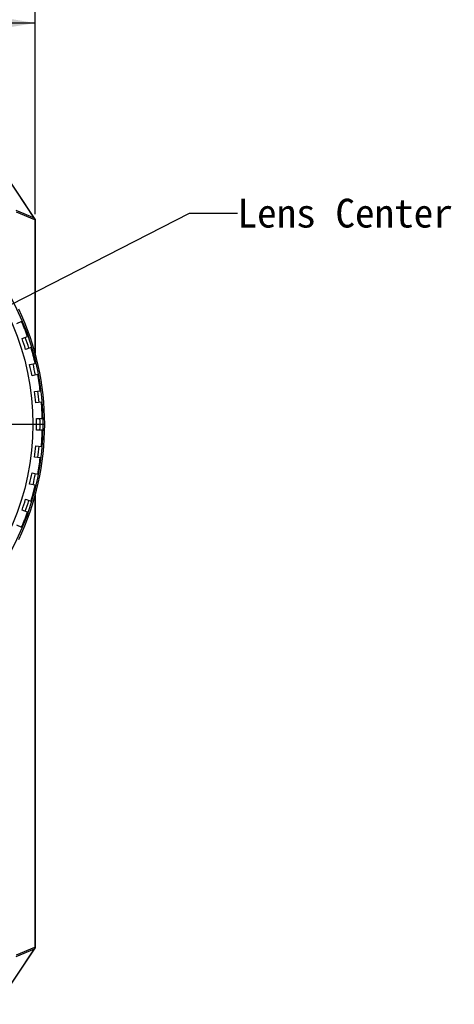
# Model space of a CAD drawing. Header units: millimetres. Extents: x 55 to 506, y 15 to 401.
# Tile 7 of 23: x 146 to 191, y 163 to 266. Entities that reach past the tile are written whole.
import ezdxf
from ezdxf.enums import TextEntityAlignment as Align

# ---------------------------------------------------------------- set-up
doc = ezdxf.new("R2010")
doc.units = ezdxf.units.MM
doc.header["$LTSCALE"] = 32.67
doc.linetypes.add('CENTER', pattern=[0.6, 0.375, -0.075, 0.075, -0.075])
doc.layers.get('0').update_dxf_attribs({"linetype": 'CONTINUOUS'})
for name, color, linetype in [('00_COMPONENTS', 7, 'CONTINUOUS'), ('20_ALL_FEATURES', 7, 'CONTINUOUS'), ('50_ALL_DETAILS', 7, 'CONTINUOUS'), ('51__DRAFT_DIMS', 7, 'CONTINUOUS')]:
    doc.layers.add(name, color=color, linetype=linetype)
doc.styles.get("Standard").update_dxf_attribs({"font": 'simfang.ttf'})
doc.dimstyles.new('DIMSTYLE_2', dxfattribs={"dimtxt": 3, "dimasz": 3, "dimexe": 2.5, "dimexo": 0.5, "dimgap": 0.75, "dimtad": 1, "dimdsep": 46, "dimtxsty": 'STANDARD', "dimblk": '_FILLED', "dimblk1": '_FILLED', "dimblk2": '_FILLED', "dimcen": 0.09, "dimclrt": 3, "dimazin": 2, "dimtp": 0.3, "dimtm": 0.3, "dimtfac": 1, "dimtofl": 0, "dimtmove": 0, "dimatfit": 3, "dimldrblk": '_FILLED', "dimfxl": 1, "dimtolj": 1, "dimarcsym": 0})
doc.dimstyles.get("Standard").update_dxf_attribs({"dimtxt": 3, "dimasz": 3, "dimexe": 2.5, "dimexo": 0.5, "dimtad": 1, "dimdsep": 46, "dimtxsty": 'STANDARD', "dimblk": '_FILLED', "dimblk1": '_FILLED', "dimblk2": '_FILLED', "dimcen": 0.09, "dimclrt": 3, "dimazin": 2, "dimtol": 1, "dimtp": 0.01, "dimtm": 0.01, "dimtfac": 1, "dimtofl": 0, "dimtmove": 0, "dimatfit": 3, "dimldrblk": '_FILLED', "dimfxl": 1, "dimtolj": 1, "dimarcsym": 0})

# ---------------------------------------------------------------- blocks, each defined once
blk = doc.blocks.new('_FILLED')
at = {"color": 0, "linetype": 'ByBlock'}
blk.add_solid([(0, 0), (-1, 0.167), (-1, -0.167)], dxfattribs=at)
blk = doc.blocks.new('*D2')
at = {"layer": '51__DRAFT_DIMS', "color": 4, "transparency": 16777216}
for p, q in [((93.43, 245.72), (93.43, 268.16)), ((147.43, 245.72), (147.43, 268.16)), ((93.43, 265.66), (120.43, 265.66)), ((147.43, 265.66), (120.43, 265.66))]:
    blk.add_line(p, q, dxfattribs=at)
at = {"layer": '51__DRAFT_DIMS', "color": 4, "transparency": 16777216, "xscale": 3, "yscale": 3, "zscale": 3, "rotation": 180}
blk.add_blockref('_FILLED', (93.43, 265.66), dxfattribs=at)
at = {"layer": '51__DRAFT_DIMS', "color": 4, "transparency": 16777216, "xscale": 3, "yscale": 3, "zscale": 3}
blk.add_blockref('_FILLED', (147.43, 265.66), dxfattribs=at)
at = {"layer": '51__DRAFT_DIMS', "color": 3, "transparency": 16777216}
blk.add_text('54', height=3, dxfattribs=at).set_placement((120.43, 266.41), align=Align.CENTER)

msp = doc.modelspace()

# ---------------------------------------------------------------- linework, layer by layer
at = {"layer": '00_COMPONENTS', "color": 7}
for p, q in [((147.34, 245.319), (143.499, 251.081)), ((147.372, 245.298), (143.512, 251.089)), ((147.426, 245.225), (143.515, 251.091)), ((147.407, 245.134), (147.407, 231.266)), ((147.409, 245.22), (147.426, 245.225)), ((147.409, 245.22), (147.426, 245.225)), ((147.422, 231.209), (147.422, 245.134)), ((147.426, 245.225), (147.426, 231.196)), ((146.015, 234.561), (145.466, 234.317)), ((146.055, 232.783), (146.626, 232.969)), ((146.997, 231.827), (146.426, 231.642)), ((146.851, 230.055), (147.438, 230.18)), ((147.688, 229.006), (147.1, 228.881)), ((147.357, 227.259), (147.954, 227.321)), ((148.08, 226.128), (147.483, 226.065)), ((147.569, 224.425), (148.169, 224.425)), ((148.169, 223.225), (147.569, 223.225)), ((147.483, 221.584), (148.08, 221.521)), ((147.954, 220.328), (147.357, 220.391)), ((147.1, 218.768), (147.688, 218.643)), ((147.438, 217.47), (146.851, 217.594)), ((146.426, 216.008), (146.997, 215.822)), ((147.407, 216.383), (147.407, 169.316)), ((147.422, 169.316), (147.422, 216.44)), ((147.426, 216.454), (147.426, 169.225)), ((146.626, 214.681), (146.055, 214.866)), ((145.466, 213.333), (146.015, 213.089)), ((143.499, 163.369), (147.34, 169.13)), ((143.512, 163.36), (147.372, 169.151)), ((143.515, 163.358), (147.426, 169.225)), ((147.409, 169.23), (147.426, 169.225))]:
    msp.add_line(p, q, dxfattribs=at)
at = {"layer": '00_COMPONENTS', "color": 4}
for p, q in [((147.34, 245.319), (145.454, 246.108)), ((147.407, 245.144), (145.485, 245.948)), ((147.372, 245.298), (147.36, 245.29)), ((147.422, 245.134), (147.407, 245.134)), ((145.454, 168.341), (147.34, 169.13)), ((145.485, 168.501), (147.407, 169.305)), ((147.36, 169.159), (147.372, 169.151)), ((147.407, 169.316), (147.422, 169.316))]:
    msp.add_line(p, q, dxfattribs=at)
msp.add_circle((120.426, 223.825), 27.811, dxfattribs=at)
at = {"layer": '00_COMPONENTS', "color": 7}
msp.add_circle((120.426, 223.825), 26.75, dxfattribs=at)
for centre, radius, start, end in [((147.127, 245.134), 0.28, 2.11999, 33.85816), ((147.126, 245.134), 0.296, 0, 33.69007), ((120.426, 223.825), 27.992, 334.58538, 25.41462), ((120.426, 223.825), 27.75, 19.23892, 22.76108), ((120.426, 223.825), 27.15, 16.73369, 19.26631), ((120.426, 223.825), 27.75, 13.23892, 16.76108), ((120.426, 223.825), 27.15, 10.73369, 13.26631), ((120.426, 223.825), 27.75, 7.23892, 10.76108), ((120.426, 223.825), 27.15, 4.73369, 7.26631), ((120.426, 223.825), 27.75, 1.23892, 4.76108), ((120.426, 223.825), 27.15, 358.73369, 1.26631), ((120.426, 223.825), 27.75, 355.23892, 358.76108), ((120.426, 223.825), 27.15, 352.73369, 355.26631), ((120.426, 223.825), 27.75, 349.23892, 352.76108), ((120.426, 223.825), 27.15, 346.73369, 349.26631), ((120.426, 223.825), 27.75, 343.23892, 346.76108), ((120.426, 223.825), 27.15, 340.73369, 343.26631), ((120.426, 223.825), 27.75, 337.23892, 340.76108), ((147.127, 169.316), 0.28, 326.14184, 357.88001), ((147.126, 169.316), 0.296, 326.30993, 360)]:
    msp.add_arc(centre, radius, start, end, dxfattribs=at)
at = {"layer": '00_COMPONENTS', "color": 4}
for start, end in [(16.75801, 19.23608), (10.75014, 13.2502), (4.75052, 7.2499), (358.74837, 1.25155), (352.75005, 355.24944), (346.74982, 349.24984), (340.76396, 343.24202)]:
    msp.add_arc((120.426, 223.825), 27.511, start, end, dxfattribs=at)
at = {"layer": '00_COMPONENTS', "color": 7}
for centre, major_axis, ratio, start_param, end_param in [((147.599, 244.959), (-0.32, 0.459), 0.0164648, 0.6565132, 0.7537275), ((147.133, 245.134), (0.274, 0), 0.9996386, 0, 0.0375828), ((147.599, 169.491), (0.32, 0.459), 0.0164648, -3.8953201, -3.7981059), ((147.133, 169.316), (0.274, 0), 0.9996386, -0.0375828, 0)]:
    msp.add_ellipse(centre, major_axis=major_axis, ratio=ratio, start_param=start_param, end_param=end_param, dxfattribs=at)
at = {"layer": '20_ALL_FEATURES', "color": 1, "linetype": 'CENTER'}
msp.add_line((120.426, 223.825), (148.353, 223.825), dxfattribs=at)

# ---------------------------------------------------------------- texts
at = {"layer": '50_ALL_DETAILS', "color": 3}
msp.add_text('Lens Center', height=3, dxfattribs=at).set_placement((168.523, 244.341))

# ---------------------------------------------------------------- dimensions: what is measured, and where the dimension line sits
at = {"layer": '51__DRAFT_DIMS', "color": 4}
dim = msp.add_linear_dim(base=(147.426, 265.659), p1=(93.426, 245.225), p2=(147.426, 245.225), dimstyle='DIMSTYLE_2', dxfattribs=at)
dim.commit()
dim.dimension.update_dxf_attribs({"geometry": '*D2', "text_midpoint": (120.446, 265.659), "dimtype": 160})

# ---------------------------------------------------------------- leaders
at = {"layer": '50_ALL_DETAILS', "color": 4}
msp.add_leader([(120.426, 223.825), (163.523, 245.841), (168.523, 245.841)], dimstyle='STANDARD', override={"dimtad": 0}, dxfattribs=at)

doc.saveas('drawing.dxf')
